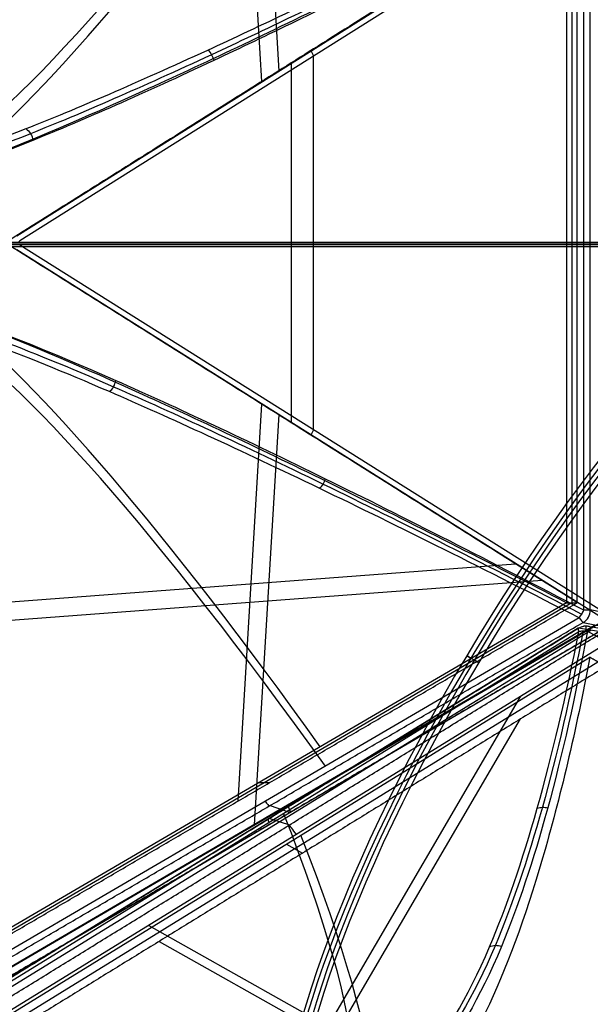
# Model space of a CAD drawing. Header units: millimetres. Extents: x -445 to 449, y -417 to 415.
# Tile 225 of 256: x 192 to 271, y -107 to 30. Entities that reach past the tile are written whole.
import ezdxf

# ---------------------------------------------------------------- set-up
doc = ezdxf.new("R2010")
doc.units = ezdxf.units.MM
doc.header["$MEASUREMENT"] = 0
doc.layers.add('Default', color=7, linetype='Continuous', true_color=0x000000)

msp = doc.modelspace()

# ---------------------------------------------------------------- linework, layer by layer
at = {"layer": 'Default', "color": 9, "true_color": 0xbfbfbf}
for p, q in [((224.51, 79.81, -939.71), (227.93, 22.71, -960.99)), ((222.21, 76.54, -936.18), (225.52, 21.26, -956.79)), ((191.45, -0.23, -984.41), (273.33, 51.26, -931.86)), ((273.72, 50.57, -931.79), (191.85, -0.92, -984.35)), ((273.72, 50.57, -931.79), (191.85, -0.92, -984.35)), ((270.33, 49.91, -914.97), (270.33, -52.29, -914.97)), ((271.28, -52.29, -916.23), (271.28, 49.91, -916.23)), ((268.73, 48.9, -923.99), (268.73, -51.28, -923.99)), ((232.72, 24.78, -958.11), (232.72, -27.16, -958.11)), ((229.65, 23.86, -954.14), (229.65, -26.23, -954.14)), ((299.61, -1.13, -708.71), (90.36, -1.13, -60)), ((189.83, -1.19, -979.7), (269.47, -1.19, -928.58)), ((191.71, -1.19, -984.43), (273.72, -1.19, -931.79)), ((267.99, -1.19, -919.39), (269.47, -1.19, -928.58)), ((271.28, -1.19, -916.23), (274.59, -1.19, -929.63)), ((299.31, -1.45, -708.8), (90.02, -1.45, -60)), ((299.61, -1.76, -708.71), (90.36, -1.76, -60)), ((299.91, -1.45, -708.61), (90.69, -1.45, -60)), ((273.33, -53.64, -931.86), (191.45, -2.14, -984.41)), ((191.85, -1.45, -984.35), (273.72, -52.94, -931.79)), ((225.52, -23.64, -956.79), (222.21, -78.91, -936.18)), ((227.93, -25.09, -960.99), (224.51, -82.18, -939.71)), ((186.81, -51.43, -960.97), (260.86, -45.86, -934.11)), ((187.91, -53.9, -965.29), (264.57, -48.13, -937.48)), ((267.99, -51.28, -919.39), (182.34, -101.36, -933.17)), ((268.73, -51.28, -923.99), (183.08, -101.36, -937.77)), ((269.71, -53.37, -915.07), (182.32, -104.47, -929.13)), ((274.59, -52.94, -929.63), (271.28, -52.29, -916.23)), ((184.02, -105.78, -937.35), (271.98, -54.35, -923.2)), ((184.82, -105.39, -946.1), (273.33, -53.64, -931.86)), ((273.65, -54.67, -930.11), (185.15, -106.43, -944.35)), ((270.3, -54.01, -916.39), (273.6, -54.67, -929.79)), ((273.98, -55.11, -929.07), (270.68, -54.55, -915.66)), ((269.61, -54.84, -915.58), (183.4, -107.91, -929.6)), ((183.47, -108.34, -928.4), (269.68, -55.28, -914.38)), ((271.34, -55.13, -922.71), (184.56, -108.53, -936.82)), ((272.96, -55.4, -929.3), (269.66, -54.84, -915.9)), ((270.9, -55.24, -914.08), (356.56, -103.41, -886)), ((274.02, -56.68, -930.94), (186.7, -110.42, -945.14)), ((186.73, -110.89, -931.39), (271.23, -58.88, -917.64)), ((187.84, -111.52, -935.86), (272.35, -59.51, -922.12)), ((222.78, -130.72, -948.57), (261.62, -64.31, -932.96)), ((223.93, -131.82, -943.66), (261.57, -67.46, -928.53)), ((225.17, -76.32, -926.28), (226.64, -76.32, -935.47)), ((226.73, -79.49, -923.4), (229.48, -80.47, -936.89)), ((226.67, -81.3, -922.89), (229.42, -82.2, -936.39)), ((228.98, -84.89, -924.52), (231.21, -86.14, -933.47)), ((209.81, -96.19, -941.38), (280.48, -135.94, -948.1)), ((211.26, -98.42, -936.71), (279.72, -136.93, -943.22))]:
    msp.add_line(p, q, dxfattribs=at)
at = {"layer": 'Default', "color": 9, "true_color": 0xbfbfbf, "extrusion": (0.511192, 0.85944, 0.006739)}
msp.add_circle((-249.31, -679.29, 74.91), 1, dxfattribs=at)
at = {"layer": 'Default', "color": 9, "true_color": 0xbfbfbf, "extrusion": (0.825699, 0.492662, 0.274783)}
for centre, radius, start, end in [((-85.19, -806.55, 50.82), 80.1, 14.9084, 153.9868), ((-85.19, -806.55, 52.82), 80.1, 15.1728, 156.026), ((-85.19, -806.55, 52.82), 79, 15.1218, 155.8133), ((-85.19, -806.55, 50.82), 79.9, 14.9467, 154.4681), ((-85.19, -806.55, 50.82), 79.9, 15.6923, 154.4681), ((-85.19, -806.55, 51.72), 81, 17.6862, 152.9454), ((-85.19, -806.55, 51.92), 81, 17.6925, 153.2413), ((-85.19, -806.55, 51.72), 79, 15.1218, 155.7774), ((-85.19, -806.55, 51.72), 79, 15.1218, 155.7774)]:
    msp.add_arc(centre, radius, start, end, dxfattribs=at)
at = {"layer": 'Default', "color": 9, "true_color": 0xbfbfbf, "extrusion": (0.855031, -0.5, 0.137558)}
for centre, radius, start, end in [((291.11, -771.43, 37.94), 197.52, 194.6464, 235.8305), ((291.11, -771.43, 38.11), 202.52, 198.9853, 235.8751)]:
    msp.add_arc(centre, radius, start, end, dxfattribs=at)
at = {"layer": 'Default', "color": 9, "true_color": 0xbfbfbf, "extrusion": (0.743819, 0.467773, 0.477412)}
msp.add_arc((-102.34, -940.31, -272.64), 2, 253.2884, 276.3402, dxfattribs=at)
at = {"layer": 'Default', "color": 9, "true_color": 0xbfbfbf, "extrusion": (0, 1, 0)}
for centre, radius, start, end in [((-367.98, -743.27, -1.19), 202.52, 299.5845, 344.9536), ((-367.98, -743.27, -1.19), 197.52, 299.629, 344.8792), ((-269.34, -916.71, -1.19), 2, 119.629, 166.1506)]:
    msp.add_arc(centre, radius, start, end, dxfattribs=at)
at = {"layer": 'Default', "color": 9, "true_color": 0xbfbfbf, "extrusion": (0.825448, -0.493127, 0.274702)}
for centre, radius, start, end in [((80.52, -801.1, 52.11), 80, 21.2154, 169.1104), ((80.52, -801.1, 53.11), 81, 22.3302, 166.5581), ((80.52, -801.1, 53.11), 79, 19.797, 169.1592), ((80.52, -801.1, 54.11), 80, 19.8922, 169.2829)]:
    msp.add_arc(centre, radius, start, end, dxfattribs=at)
at = {"layer": 'Default', "color": 9, "true_color": 0xbfbfbf, "extrusion": (0.855031, 0.5, 0.137558)}
for centre, radius, start, end in [((-293.16, -771.26, 36.92), 202.52, 304.1249, 341.0147), ((-293.16, -771.26, 36.75), 197.52, 304.1695, 345.3536), ((-181.1, -936.34, 78.05), 2, 124.1695, 170.691), ((-181.1, -936.34, 26.95), 2, 124.1695, 170.691), ((-183.33, -949.97, 27.04), 2, 170.691, 241.8465)]:
    msp.add_arc(centre, radius, start, end, dxfattribs=at)
at = {"layer": 'Default', "color": 9, "true_color": 0xbfbfbf, "extrusion": (0.743819, -0.467773, 0.477412)}
msp.add_arc((100.33, -940.91, -271.53), 2, 263.6598, 286.7116, dxfattribs=at)
at = {"layer": 'Default', "color": 9, "true_color": 0xbfbfbf, "extrusion": (-0.239103, 0.047354, 0.969839)}
msp.add_arc((-1.03, 42.65, -955.93), 2, 41.0961, 100.8728, dxfattribs=at)
at = {"layer": 'Default', "color": 9, "true_color": 0xbfbfbf, "extrusion": (3.11651e-13, 1, 1.45868e-13)}
msp.add_arc((-269.34, -916.71, -52.29), 2, 119.629, 166.1506, dxfattribs=at)
at = {"layer": 'Default', "color": 9, "true_color": 0xbfbfbf, "extrusion": (0.843574, 0.519183, 0.137227)}
for centre, radius, start, end in [((-190.02, -934.48, 73.32), 2, 350.8034, 37.325), ((-31.36, -813.5, 24.6), 197.52, 172.0747, 217.325), ((-190.02, -934.48, 22.16), 2, 350.8034, 37.325), ((-192.23, -948.11, 22.22), 2, 279.6479, 350.8034), ((-31.36, -813.5, 24.61), 202.52, 172.0004, 217.3695)]:
    msp.add_arc(centre, radius, start, end, dxfattribs=at)
at = {"layer": 'Default', "color": 9, "true_color": 0xbfbfbf}
for start, end in [(90, 121.6075), (80.4194, 90)]:
    msp.add_arc((270.66, -56.55, -915.58), 2, start, end, dxfattribs=at)
at = {"layer": 'Default', "color": 9, "true_color": 0xbfbfbf, "extrusion": (-0.238858, 0.040449, 0.970212)}
for start, end in [(189.9009, 220.8042), (161.0275, 189.9009)]:
    msp.add_arc((10.56, 46.26, -955.24), 2, start, end, dxfattribs=at)
at = {"layer": 'Default', "color": 9, "true_color": 0xbfbfbf, "extrusion": (1, 0, 0)}
for start, end in [(357.6127, 0), (0, 48.031)]:
    msp.add_arc((-56.55, -915.58, 270.66), 2, start, end, dxfattribs=at)
at = {"layer": 'Default', "color": 9, "true_color": 0xbfbfbf, "extrusion": (0.838077, -0.471296, 0.274785)}
for centre, radius, start, end in [((83.38, -952.78, 1.9), 2, 4.6986, 51.2202), ((208.35, -797.24, 62.98), 197.52, 190.5304, 231.2202), ((208.35, -797.24, 63.18), 202.52, 194.7765, 231.2647)]:
    msp.add_arc(centre, radius, start, end, dxfattribs=at)
at = {"layer": 'Default', "color": 9, "true_color": 0xbfbfbf}
for points, knots in [([(176.31, 9.2, -794.96), (180.2, 10.09, -809.3), (191.23, 13.79, -837.1), (214.62, 23.91, -870.96), (241.46, 36.71, -896.92), (259.98, 46.01, -909.57), (269.71, 51, -915.07)], [-1314.671432, -1314.671432, -1314.671432, -1314.671432, -1267.486618, -1220.301793, -1184.913174, -1149.524555, -1149.524555, -1149.524555, -1149.524555]), ([(270.06, 50.49, -914.93), (260.36, 45.46, -909.41), (241.9, 36.11, -896.74), (215.16, 23.25, -870.76), (191.88, 13.08, -836.9), (180.9, 9.37, -809.14), (177.03, 8.47, -794.82)], [0, 0, 0, 0, 35.012929, 70.025858, 116.709764, 163.377359, 163.377359, 163.377359, 163.377359]), ([(270.33, 49.91, -914.97), (260.64, 44.85, -909.46), (242.21, 35.41, -896.8), (215.47, 22.42, -870.83), (192.17, 12.14, -836.95), (181.17, 8.38, -809.14), (177.3, 7.48, -794.8)], [-189.353565, -189.353565, -189.353565, -189.353565, -153.964953, -118.576332, -71.391504, -24.206688, -24.206688, -24.206688, -24.206688]), ([(267.99, 48.9, -919.39), (256.96, 43.19, -913.13), (246.37, 37.83, -905.74), (226.55, 28.08, -888.81), (217.32, 23.69, -879.27), (200.67, 16.14, -858.18), (193.32, 13, -846.7), (181.01, 8.22, -822.29), (176.03, 6.57, -809.35), (172.4, 5.74, -795.85)], [-879.495751, -879.495751, -879.495751, -879.495751, -837.156721, -837.156721, -794.836461, -794.836461, -752.393419, -752.393419, -709.935271, -709.935271, -709.935271, -709.935271]), ([(191.85, -0.92, -984.35), (191.82, -0.94, -984.36), (191.77, -0.98, -984.39), (191.72, -1.08, -984.42), (191.71, -1.15, -984.43), (191.71, -1.19, -984.43)], [0, 0, 0, 0, 0.1080622, 0.2161244, 0.3241866, 0.3241866, 0.3241866, 0.3241866]), ([(172.4, -8.12, -795.85), (176.03, -8.95, -809.35), (181.01, -10.6, -822.29), (193.32, -15.38, -846.7), (200.67, -18.51, -858.18), (217.32, -26.07, -879.27), (226.55, -30.45, -888.81), (246.37, -40.2, -905.74), (256.96, -45.56, -913.13), (267.99, -51.28, -919.39)], [709.935271, 709.935271, 709.935271, 709.935271, 752.393427, 752.393427, 794.836466, 794.836466, 837.156724, 837.156724, 879.495751, 879.495751, 879.495751, 879.495751]), ([(177.03, -10.85, -794.82), (179.93, -11.52, -805.56), (187.56, -13.94, -826.55), (205.98, -21.48, -858.9), (232.94, -34, -889.94), (257.12, -46.16, -907.57), (270.06, -52.86, -914.93)], [0.016308, 0.016308, 0.016308, 0.016308, 35.008574, 70.017147, 116.695246, 163.373344, 163.373344, 163.373344, 163.373344]), ([(177.3, -9.85, -794.8), (180.2, -10.53, -805.56), (187.84, -12.98, -826.57), (206.29, -20.6, -858.97), (233.25, -33.25, -890.01), (257.41, -45.53, -907.62), (270.33, -52.29, -914.97)], [-1314.671432, -1314.671432, -1314.671432, -1314.671432, -1279.28282, -1243.894199, -1196.709371, -1149.524555, -1149.524555, -1149.524555, -1149.524555]), ([(269.71, -53.37, -915.07), (256.74, -46.72, -907.73), (232.47, -34.62, -890.13), (205.4, -22.16, -859.11), (186.89, -14.66, -826.73), (179.23, -12.24, -805.71), (176.31, -11.58, -794.96)], [-189.353565, -189.353565, -189.353565, -189.353565, -142.168743, -94.983921, -59.595304, -24.206688, -24.206688, -24.206688, -24.206688]), ([(236.92, -120.73, -774.59), (240.48, -120.94, -789.04), (247.54, -117.49, -818.14), (256.63, -102.3, -856.64), (264.04, -80.79, -888.9), (267.92, -64.3, -906.3), (269.68, -55.28, -914.38)], [-1314.671432, -1314.671432, -1314.671432, -1314.671432, -1267.486616, -1220.301788, -1184.913167, -1149.524555, -1149.524555, -1149.524555, -1149.524555]), ([(270.27, -55.19, -914.16), (268.55, -64.2, -906.06), (264.75, -80.65, -888.64), (257.45, -102.1, -856.35), (248.45, -117.23, -817.86), (241.43, -120.65, -788.8), (237.88, -120.43, -774.38)], [0, 0, 0, 0, 35.012927, 70.025853, 116.709755, 163.377347, 163.377347, 163.377347, 163.377347]), ([(270.9, -55.24, -914.08), (269.22, -64.26, -905.98), (265.5, -80.75, -888.54), (258.31, -102.25, -856.23), (249.39, -117.44, -817.69), (242.39, -120.89, -788.58), (238.85, -120.67, -774.12)], [-189.353565, -189.353565, -189.353565, -189.353565, -153.964953, -118.576332, -71.391504, -24.206688, -24.206688, -24.206688, -24.206688]), ([(269.68, -55.28, -914.38), (269.87, -55.23, -914.28), (270.27, -55.17, -914.13), (270.69, -55.21, -914.08), (270.9, -55.24, -914.08)], [-1.273767, -1.273767, -1.273767, -1.273767, -0.636884, 0, 0, 0, 0]), ([(271.23, -58.88, -917.64), (269.27, -69.13, -908.44), (267.06, -78.54, -898.34), (262.2, -95.17, -876.56), (259.54, -102.39, -864.88), (253.84, -114.19, -840.24), (250.82, -118.72, -827.35), (244.53, -124.67, -800.99), (241.26, -126.11, -787.49), (237.92, -125.88, -773.89)], [-879.495751, -879.495751, -879.495751, -879.495751, -837.156721, -837.156721, -794.836461, -794.836461, -752.393419, -752.393419, -709.935271, -709.935271, -709.935271, -709.935271]), ([(253.38, -128.84, -769.36), (257.17, -129.64, -779.83), (266.54, -130.1, -800.27), (287.69, -127.01, -831.75), (317.29, -118.77, -861.86), (342.99, -109.07, -878.91), (356.56, -103.41, -886)], [-1314.671432, -1314.671432, -1314.671432, -1314.671432, -1279.28282, -1243.894199, -1196.709371, -1149.524555, -1149.524555, -1149.524555, -1149.524555]), ([(254.08, -129.54, -769.07), (257.85, -130.34, -779.52), (267.19, -130.78, -799.94), (288.26, -127.66, -831.4), (317.74, -119.37, -861.55), (343.36, -109.6, -878.64), (356.88, -103.9, -885.76)], [0.016308, 0.016308, 0.016308, 0.016308, 35.008569, 70.017138, 116.69523, 163.373323, 163.373323, 163.373323, 163.373323]), ([(357.16, -104.47, -885.7), (343.65, -110.23, -878.58), (318.05, -120.11, -861.49), (288.56, -128.53, -831.32), (267.47, -131.73, -799.81), (258.12, -131.31, -779.36), (254.34, -130.52, -768.88)], [-189.353565, -189.353565, -189.353565, -189.353565, -142.168751, -94.983926, -59.595307, -24.206688, -24.206688, -24.206688, -24.206688]), ([(249.53, -132.41, -770.08), (254.26, -133.43, -783.23), (260.3, -133.54, -795.82), (274.6, -132.09, -819.56), (282.89, -130.52, -830.72), (301.25, -125.84, -851.21), (311.26, -122.76, -860.47), (332.45, -115.32, -876.89), (343.64, -110.96, -884.05), (355.19, -106.1, -890.12)], [709.935271, 709.935271, 709.935271, 709.935271, 752.393422, 752.393422, 794.836466, 794.836466, 837.156729, 837.156729, 879.495751, 879.495751, 879.495751, 879.495751])]:
    msp.add_open_spline(points, degree=3, knots=knots, dxfattribs=at)
for points, degree in [([(269.47, 48.9, -928.58), (229.65, 23.86, -954.14), (189.83, -1.19, -979.7)], 2), ([(267.99, 48.9, -919.39), (267.99, -1.19, -919.39), (267.99, -51.28, -919.39)], 2), ([(269.47, -51.28, -928.58), (269.47, -1.19, -928.58), (269.47, 48.9, -928.58)], 2), ([(218.02, 25.66, -872.94), (218.23, 25.48, -872.83), (218.59, 25.02, -872.7), (218.8, 24.46, -872.74), (218.86, 24.18, -872.8)], 3), ([(192.72, 14.71, -836.31), (192.98, 14.53, -836.21), (193.43, 14.04, -836.07), (193.63, 13.39, -836.1), (193.66, 13.07, -836.16)], 3), ([(269.47, -51.28, -928.58), (229.65, -26.23, -954.14), (189.83, -1.19, -979.7)], 2), ([(204.33, -21.9, -855.33), (204.56, -21.72, -855.23), (204.97, -21.25, -855.09), (205.18, -20.64, -855.13), (205.22, -20.34, -855.19)], 3), ([(233.61, -35.38, -888.89), (233.79, -35.21, -888.79), (234.12, -34.78, -888.66), (234.32, -34.28, -888.71), (234.39, -34.02, -888.77)], 3), ([(183.82, -101.36, -942.36), (226.64, -76.32, -935.47), (269.47, -51.28, -928.58)], 2), ([(267.99, -51.28, -919.39), (268.73, -51.28, -923.99), (269.47, -51.28, -928.58)], 2), ([(270.33, -52.29, -914.97), (270.25, -52.48, -914.93), (270.07, -52.87, -914.9), (269.83, -53.22, -914.99), (269.71, -53.37, -915.07)], 3), ([(182.91, -105.12, -930.45), (226.6, -79.57, -923.42), (270.3, -54.01, -916.39)], 2), ([(273.6, -54.67, -929.79), (229.35, -80.55, -936.91), (185.1, -106.43, -944.03)], 2), ([(269.66, -54.84, -915.9), (226.55, -81.37, -922.91), (183.45, -107.9, -929.92)], 2), ([(185.64, -109.14, -943.51), (229.3, -82.27, -936.41), (272.96, -55.4, -929.3)], 2), ([(271.23, -58.88, -917.64), (313.21, -82.49, -903.88), (355.19, -106.1, -890.12)], 2), ([(273.46, -60.14, -926.59), (272.35, -59.51, -922.12), (271.23, -58.88, -917.64)], 2), ([(273.46, -60.14, -926.59), (231.21, -86.14, -933.47), (188.95, -112.15, -940.34)], 2), ([(263.9, -79.89, -888.41), (264.11, -79.81, -888.3), (264.59, -79.72, -888.12), (265.11, -79.78, -888.06), (265.35, -79.85, -888.06)], 3), ([(257.26, -99.16, -859.52), (257.5, -99.04, -859.4), (258.05, -98.91, -859.2), (258.64, -99.01, -859.12), (258.91, -99.11, -859.11)], 3)]:
    msp.add_open_spline(points, degree=degree, dxfattribs=at)

doc.saveas('drawing.dxf')
